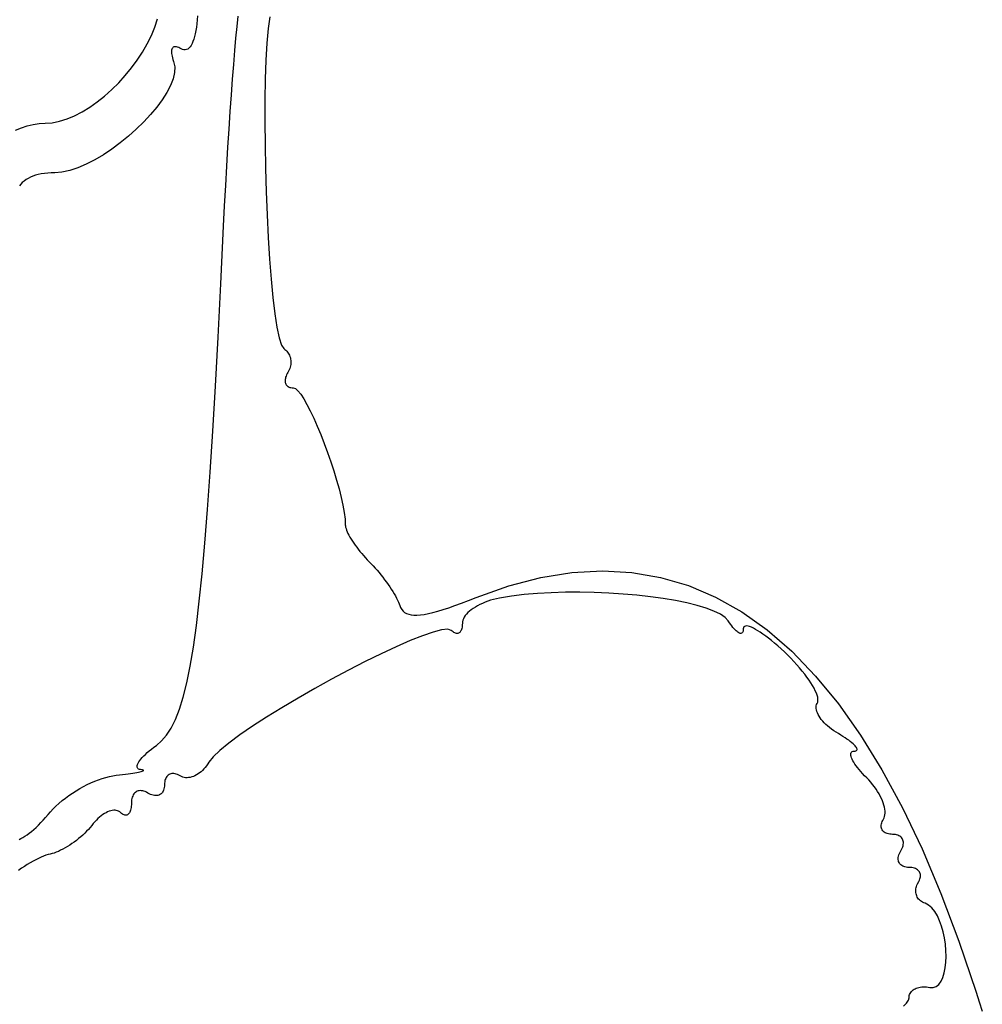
# Model space of a CAD drawing. Header units: metres. Extents: x 7 to 471, y 42 to 513.
# Tile 33 of 85: x 134 to 155, y 136 to 157. Entities that reach past the tile are written whole.
import ezdxf

# ---------------------------------------------------------------- set-up
doc = ezdxf.new("R2010")
doc.units = ezdxf.units.M

msp = doc.modelspace()

# ---------------------------------------------------------------- linework, layer by layer
for p, q in [((137.024, 156.92), (137.082, 157.098)), ((137.932, 157.156), (137.926, 157.072)), ((138.779, 156.932), (138.802, 157.153)), ((139.475, 157.138), (139.44, 156.887)), ((136.951, 156.741), (137.024, 156.92)), ((137.91, 156.915), (137.899, 156.844)), ((137.919, 156.991), (137.91, 156.915)), ((137.926, 157.072), (137.919, 156.991)), ((138.755, 156.686), (138.779, 156.932)), ((139.44, 156.887), (139.413, 156.576)), ((136.863, 156.563), (136.951, 156.741)), ((137.871, 156.717), (137.855, 156.662)), ((137.886, 156.778), (137.871, 156.717)), ((137.899, 156.844), (137.886, 156.778)), ((138.73, 156.416), (138.755, 156.686)), ((136.762, 156.387), (136.863, 156.563)), ((137.396, 156.464), (137.388, 156.448)), ((137.406, 156.477), (137.396, 156.464)), ((137.418, 156.488), (137.406, 156.477)), ((137.432, 156.495), (137.418, 156.488)), ((137.448, 156.499), (137.432, 156.495)), ((137.467, 156.5), (137.448, 156.499)), ((137.487, 156.498), (137.467, 156.5)), ((137.509, 156.492), (137.487, 156.498)), ((137.533, 156.483), (137.509, 156.492)), ((137.559, 156.47), (137.533, 156.483)), ((137.587, 156.454), (137.559, 156.47)), ((137.751, 156.471), (137.727, 156.451)), ((137.775, 156.497), (137.751, 156.471)), ((137.797, 156.529), (137.775, 156.497)), ((137.818, 156.568), (137.797, 156.529)), ((137.837, 156.612), (137.818, 156.568)), ((137.855, 156.662), (137.837, 156.612)), ((139.413, 156.576), (139.392, 156.213)), ((136.65, 156.215), (136.762, 156.387)), ((137.38, 156.407), (137.379, 156.383)), ((137.379, 156.383), (137.38, 156.356)), ((137.383, 156.429), (137.38, 156.407)), ((137.38, 156.356), (137.384, 156.327)), ((137.388, 156.448), (137.383, 156.429)), ((137.384, 156.327), (137.391, 156.295)), ((137.391, 156.295), (137.399, 156.26)), ((137.399, 156.26), (137.411, 156.224)), ((137.617, 156.439), (137.587, 156.454)), ((137.646, 156.432), (137.617, 156.439)), ((137.674, 156.431), (137.646, 156.432)), ((137.701, 156.438), (137.674, 156.431)), ((137.727, 156.451), (137.701, 156.438)), ((138.706, 156.122), (138.73, 156.416)), ((136.395, 155.885), (136.527, 156.047)), ((136.527, 156.047), (136.65, 156.215)), ((137.411, 156.224), (137.425, 156.185)), ((137.425, 156.185), (137.449, 156.074)), ((137.449, 156.074), (137.445, 155.951)), ((138.681, 155.807), (138.706, 156.122)), ((139.392, 156.213), (139.378, 155.806)), ((136.255, 155.731), (136.395, 155.885)), ((137.445, 155.951), (137.414, 155.817)), ((136.108, 155.585), (136.255, 155.731)), ((137.358, 155.674), (137.28, 155.524)), ((137.414, 155.817), (137.358, 155.674)), ((138.656, 155.472), (138.681, 155.807)), ((139.378, 155.806), (139.371, 155.365)), ((135.798, 155.323), (135.955, 155.448)), ((135.955, 155.448), (136.108, 155.585)), ((137.28, 155.524), (137.182, 155.369)), ((138.631, 155.117), (138.656, 155.472)), ((135.477, 155.112), (135.638, 155.211)), ((135.638, 155.211), (135.798, 155.323)), ((137.066, 155.211), (136.934, 155.052)), ((137.182, 155.369), (137.066, 155.211)), ((139.371, 155.365), (139.369, 154.896)), ((135.153, 154.961), (135.314, 155.028)), ((135.314, 155.028), (135.477, 155.112)), ((136.934, 155.052), (136.788, 154.895)), ((138.607, 154.745), (138.631, 155.117)), ((134.18, 154.77), (134.306, 154.812)), ((134.306, 154.812), (134.433, 154.843)), ((134.433, 154.843), (134.559, 154.863)), ((134.559, 154.863), (134.685, 154.869)), ((134.685, 154.869), (134.837, 154.88)), ((134.837, 154.88), (134.993, 154.911)), ((134.993, 154.911), (135.153, 154.961)), ((136.788, 154.895), (136.63, 154.74)), ((139.369, 154.896), (139.374, 154.408)), ((134.056, 154.718), (134.18, 154.77)), ((136.463, 154.591), (136.289, 154.449)), ((136.63, 154.74), (136.463, 154.591)), ((138.583, 154.357), (138.607, 154.745)), ((136.289, 154.449), (136.109, 154.316)), ((139.374, 154.408), (139.384, 153.909)), ((135.927, 154.194), (135.743, 154.085)), ((136.109, 154.316), (135.927, 154.194)), ((138.559, 153.954), (138.583, 154.357)), ((135.561, 153.992), (135.383, 153.916)), ((135.743, 154.085), (135.561, 153.992)), ((138.536, 153.538), (138.559, 153.954)), ((134.424, 153.738), (134.371, 153.716)), ((134.48, 153.757), (134.424, 153.738)), ((134.54, 153.773), (134.48, 153.757)), ((134.603, 153.787), (134.54, 153.773)), ((134.67, 153.797), (134.603, 153.787)), ((134.74, 153.805), (134.67, 153.797)), ((134.813, 153.81), (134.74, 153.805)), ((134.89, 153.811), (134.813, 153.81)), ((135.045, 153.823), (134.89, 153.811)), ((135.21, 153.859), (135.045, 153.823)), ((135.383, 153.916), (135.21, 153.859)), ((139.384, 153.909), (139.399, 153.407)), ((134.166, 153.568), (134.137, 153.531)), ((134.199, 153.603), (134.166, 153.568)), ((134.236, 153.635), (134.199, 153.603)), ((134.278, 153.665), (134.236, 153.635)), ((134.323, 153.692), (134.278, 153.665)), ((134.371, 153.716), (134.323, 153.692)), ((138.513, 153.109), (138.536, 153.538)), ((139.399, 153.407), (139.419, 152.912)), ((138.492, 152.67), (138.513, 153.109)), ((139.419, 152.912), (139.444, 152.43)), ((138.432, 151.441), (138.492, 152.67)), ((139.444, 152.43), (139.473, 151.97)), ((139.473, 151.97), (139.506, 151.541)), ((138.374, 150.306), (138.432, 151.441)), ((139.506, 151.541), (139.543, 151.15)), ((139.543, 151.15), (139.583, 150.806)), ((139.583, 150.806), (139.627, 150.517)), ((139.627, 150.517), (139.673, 150.291)), ((138.317, 149.262), (138.374, 150.306)), ((139.673, 150.291), (139.723, 150.136)), ((139.723, 150.136), (139.774, 150.061)), ((139.774, 150.061), (139.797, 150.045)), ((139.797, 150.045), (139.818, 150.028)), ((139.818, 150.028), (139.838, 150.009)), ((139.838, 150.009), (139.855, 149.988)), ((139.855, 149.988), (139.871, 149.966)), ((139.871, 149.966), (139.884, 149.942)), ((139.884, 149.942), (139.896, 149.918)), ((139.896, 149.918), (139.906, 149.892)), ((139.906, 149.892), (139.914, 149.865)), ((139.914, 149.865), (139.919, 149.838)), ((139.919, 149.838), (139.923, 149.81)), ((139.924, 149.753), (139.922, 149.724)), ((139.923, 149.81), (139.925, 149.782)), ((139.925, 149.782), (139.924, 149.753)), ((139.861, 149.553), (139.846, 149.527)), ((139.877, 149.581), (139.861, 149.553)), ((139.89, 149.609), (139.877, 149.581)), ((139.901, 149.637), (139.89, 149.609)), ((139.91, 149.666), (139.901, 149.637)), ((139.917, 149.695), (139.91, 149.666)), ((139.922, 149.724), (139.917, 149.695)), ((139.804, 149.403), (139.802, 149.381)), ((139.802, 149.381), (139.803, 149.36)), ((139.803, 149.36), (139.806, 149.34)), ((139.808, 149.426), (139.804, 149.403)), ((139.806, 149.34), (139.811, 149.321)), ((139.814, 149.45), (139.808, 149.426)), ((139.811, 149.321), (139.819, 149.304)), ((139.822, 149.475), (139.814, 149.45)), ((139.833, 149.5), (139.822, 149.475)), ((139.846, 149.527), (139.833, 149.5)), ((138.261, 148.303), (138.317, 149.262)), ((139.819, 149.304), (139.828, 149.289)), ((139.828, 149.289), (139.84, 149.274)), ((139.84, 149.274), (139.853, 149.262)), ((139.853, 149.262), (139.869, 149.251)), ((139.869, 149.251), (139.886, 149.242)), ((139.886, 149.242), (139.906, 149.235)), ((139.906, 149.235), (139.927, 149.229)), ((139.927, 149.229), (139.951, 149.226)), ((139.951, 149.226), (139.976, 149.225)), ((139.976, 149.225), (140.022, 149.209)), ((140.022, 149.209), (140.075, 149.163)), ((140.075, 149.163), (140.135, 149.09)), ((140.135, 149.09), (140.199, 148.992)), ((140.199, 148.992), (140.268, 148.872)), ((140.268, 148.872), (140.34, 148.733)), ((140.34, 148.733), (140.413, 148.577)), ((140.413, 148.577), (140.488, 148.408)), ((138.205, 147.427), (138.261, 148.303)), ((140.488, 148.408), (140.563, 148.228)), ((140.563, 148.228), (140.637, 148.039)), ((140.637, 148.039), (140.708, 147.845)), ((140.708, 147.845), (140.777, 147.649)), ((140.777, 147.649), (140.841, 147.452)), ((140.841, 147.452), (140.9, 147.258)), ((138.148, 146.63), (138.205, 147.427)), ((140.9, 147.258), (140.953, 147.069)), ((140.953, 147.069), (140.998, 146.888)), ((140.998, 146.888), (141.035, 146.719)), ((138.091, 145.908), (138.148, 146.63)), ((141.035, 146.719), (141.063, 146.562)), ((141.063, 146.562), (141.08, 146.423)), ((141.08, 146.423), (141.086, 146.302)), ((141.086, 146.302), (141.088, 146.278)), ((141.088, 146.278), (141.093, 146.25)), ((141.093, 146.25), (141.101, 146.221)), ((141.101, 146.221), (141.112, 146.188)), ((141.112, 146.188), (141.126, 146.154)), ((141.126, 146.154), (141.143, 146.118)), ((141.143, 146.118), (141.163, 146.079)), ((141.163, 146.079), (141.185, 146.04)), ((141.185, 146.04), (141.209, 145.999)), ((141.209, 145.999), (141.236, 145.956)), ((138.033, 145.257), (138.091, 145.908)), ((141.236, 145.956), (141.265, 145.913)), ((141.265, 145.913), (141.295, 145.869)), ((141.295, 145.869), (141.328, 145.824)), ((141.328, 145.824), (141.362, 145.78)), ((141.362, 145.78), (141.398, 145.735)), ((141.398, 145.735), (141.435, 145.69)), ((141.435, 145.69), (141.474, 145.645)), ((141.474, 145.645), (141.514, 145.601)), ((141.514, 145.601), (141.554, 145.557)), ((141.554, 145.557), (141.638, 145.471)), ((141.638, 145.471), (141.681, 145.426)), ((141.681, 145.426), (141.723, 145.38)), ((141.723, 145.38), (141.764, 145.332)), ((141.764, 145.332), (141.806, 145.283)), ((137.973, 144.673), (138.033, 145.257)), ((141.806, 145.283), (141.846, 145.233)), ((141.846, 145.233), (141.886, 145.183)), ((141.886, 145.183), (141.924, 145.132)), ((141.924, 145.132), (141.962, 145.081)), ((144.573, 144.998), (145.255, 145.176)), ((145.255, 145.176), (145.919, 145.283)), ((145.919, 145.283), (146.566, 145.32)), ((146.566, 145.32), (147.195, 145.286)), ((147.195, 145.286), (147.807, 145.182)), ((147.807, 145.182), (148.401, 145.007)), ((141.962, 145.081), (141.998, 145.03)), ((141.998, 145.03), (142.033, 144.979)), ((142.033, 144.979), (142.066, 144.929)), ((142.066, 144.929), (142.097, 144.88)), ((143.874, 144.75), (144.573, 144.998)), ((148.401, 145.007), (148.978, 144.762)), ((142.097, 144.88), (142.126, 144.832)), ((142.126, 144.832), (142.153, 144.785)), ((142.153, 144.785), (142.177, 144.74)), ((142.177, 144.74), (142.199, 144.697)), ((142.199, 144.697), (142.218, 144.656)), ((143.714, 144.687), (143.874, 144.75)), ((144.246, 144.71), (144.184, 144.692)), ((144.309, 144.726), (144.246, 144.71)), ((144.374, 144.739), (144.309, 144.726)), ((144.627, 144.781), (144.374, 144.739)), ((144.897, 144.814), (144.627, 144.781)), ((145.181, 144.838), (144.897, 144.814)), ((145.475, 144.855), (145.181, 144.838)), ((145.778, 144.863), (145.475, 144.855)), ((146.085, 144.864), (145.778, 144.863)), ((146.394, 144.858), (146.085, 144.864)), ((146.702, 144.845), (146.394, 144.858)), ((147.007, 144.825), (146.702, 144.845)), ((147.304, 144.799), (147.007, 144.825)), ((147.592, 144.767), (147.304, 144.799)), ((147.866, 144.729), (147.592, 144.767)), ((148.126, 144.686), (147.866, 144.729)), ((148.978, 144.762), (149.538, 144.447)), ((137.911, 144.153), (137.973, 144.673)), ((142.218, 144.656), (142.235, 144.617)), ((142.235, 144.617), (142.248, 144.58)), ((142.248, 144.58), (142.266, 144.536)), ((142.266, 144.536), (142.289, 144.497)), ((142.289, 144.497), (142.317, 144.463)), ((143.057, 144.46), (143.17, 144.494)), ((143.17, 144.494), (143.292, 144.533)), ((143.292, 144.533), (143.423, 144.579)), ((143.423, 144.579), (143.564, 144.63)), ((143.564, 144.63), (143.714, 144.687)), ((143.772, 144.49), (143.734, 144.46)), ((143.814, 144.52), (143.772, 144.49)), ((143.859, 144.549), (143.814, 144.52)), ((143.906, 144.576), (143.859, 144.549)), ((143.957, 144.603), (143.906, 144.576)), ((144.01, 144.627), (143.957, 144.603)), ((144.066, 144.651), (144.01, 144.627)), ((144.124, 144.672), (144.066, 144.651)), ((144.184, 144.692), (144.124, 144.672)), ((148.366, 144.638), (148.126, 144.686)), ((148.585, 144.584), (148.366, 144.638)), ((148.779, 144.527), (148.585, 144.584)), ((148.946, 144.464), (148.779, 144.527)), ((142.317, 144.463), (142.351, 144.435)), ((142.351, 144.435), (142.391, 144.412)), ((142.391, 144.412), (142.437, 144.395)), ((142.437, 144.395), (142.49, 144.384)), ((142.49, 144.384), (142.548, 144.378)), ((142.548, 144.378), (142.614, 144.377)), ((142.614, 144.377), (142.687, 144.382)), ((142.687, 144.382), (142.768, 144.393)), ((142.768, 144.393), (142.856, 144.41)), ((142.856, 144.41), (142.953, 144.432)), ((142.953, 144.432), (143.057, 144.46)), ((143.604, 144.3), (143.591, 144.267)), ((143.621, 144.332), (143.604, 144.3)), ((143.643, 144.365), (143.621, 144.332)), ((143.67, 144.397), (143.643, 144.365)), ((143.7, 144.429), (143.67, 144.397)), ((143.734, 144.46), (143.7, 144.429)), ((149.082, 144.398), (148.946, 144.464)), ((149.185, 144.328), (149.082, 144.398)), ((149.252, 144.255), (149.185, 144.328)), ((149.538, 144.447), (150.08, 144.061)), ((137.846, 143.692), (137.911, 144.153)), ((143.27, 144.076), (143.139, 144.063)), ((143.345, 144.051), (143.27, 144.076)), ((143.562, 144.071), (143.554, 144.052)), ((143.569, 144.093), (143.562, 144.071)), ((143.574, 144.117), (143.569, 144.093)), ((143.577, 144.143), (143.574, 144.117)), ((143.58, 144.172), (143.577, 144.143)), ((143.581, 144.203), (143.58, 144.172)), ((143.583, 144.235), (143.581, 144.203)), ((143.591, 144.267), (143.583, 144.235)), ((149.278, 144.215), (149.252, 144.255)), ((149.303, 144.179), (149.278, 144.215)), ((149.327, 144.145), (149.303, 144.179)), ((149.351, 144.115), (149.327, 144.145)), ((149.375, 144.087), (149.351, 144.115)), ((149.397, 144.063), (149.375, 144.087)), ((149.572, 144.083), (149.571, 144.058)), ((149.576, 144.107), (149.572, 144.083)), ((149.585, 144.125), (149.576, 144.107)), ((149.599, 144.137), (149.585, 144.125)), ((149.619, 144.144), (149.599, 144.137)), ((149.643, 144.145), (149.619, 144.144)), ((149.672, 144.141), (149.643, 144.145)), ((149.706, 144.131), (149.672, 144.141)), ((149.744, 144.117), (149.706, 144.131)), ((149.786, 144.097), (149.744, 144.117)), ((149.832, 144.073), (149.786, 144.097)), ((149.881, 144.044), (149.832, 144.073)), ((142.73, 143.937), (142.466, 143.832)), ((142.957, 144.015), (142.73, 143.937)), ((143.139, 144.063), (142.957, 144.015)), ((143.364, 144.033), (143.345, 144.051)), ((143.383, 144.018), (143.364, 144.033)), ((143.402, 144.006), (143.383, 144.018)), ((143.419, 143.997), (143.402, 144.006)), ((143.437, 143.99), (143.419, 143.997)), ((143.453, 143.986), (143.437, 143.99)), ((143.469, 143.985), (143.453, 143.986)), ((143.484, 143.987), (143.469, 143.985)), ((143.498, 143.992), (143.484, 143.987)), ((143.511, 143.999), (143.498, 143.992)), ((143.524, 144.008), (143.511, 143.999)), ((143.535, 144.02), (143.524, 144.008)), ((143.545, 144.035), (143.535, 144.02)), ((143.554, 144.052), (143.545, 144.035)), ((149.418, 144.042), (149.397, 144.063)), ((149.439, 144.024), (149.418, 144.042)), ((149.458, 144.01), (149.439, 144.024)), ((149.476, 143.999), (149.458, 144.01)), ((149.493, 143.991), (149.476, 143.999)), ((149.508, 143.987), (149.493, 143.991)), ((149.522, 143.986), (149.508, 143.987)), ((149.535, 143.989), (149.522, 143.986)), ((149.545, 143.996), (149.535, 143.989)), ((149.555, 144.006), (149.545, 143.996)), ((149.562, 144.019), (149.555, 144.006)), ((149.567, 144.037), (149.562, 144.019)), ((149.571, 144.058), (149.567, 144.037)), ((149.934, 144.01), (149.881, 144.044)), ((149.99, 143.972), (149.934, 144.01)), ((150.049, 143.93), (149.99, 143.972)), ((150.11, 143.883), (150.049, 143.93)), ((150.08, 144.061), (150.604, 143.605)), ((150.174, 143.832), (150.11, 143.883)), ((137.778, 143.287), (137.846, 143.692)), ((142.171, 143.702), (141.849, 143.551)), ((142.466, 143.832), (142.171, 143.702)), ((150.24, 143.777), (150.174, 143.832)), ((150.308, 143.719), (150.24, 143.777)), ((150.378, 143.657), (150.308, 143.719)), ((150.449, 143.591), (150.378, 143.657)), ((141.849, 143.551), (141.509, 143.384)), ((150.519, 143.523), (150.449, 143.591)), ((150.587, 143.455), (150.519, 143.523)), ((150.652, 143.387), (150.587, 143.455)), ((150.604, 143.605), (151.111, 143.078)), ((137.706, 142.934), (137.778, 143.287)), ((141.509, 143.384), (141.155, 143.202)), ((150.714, 143.318), (150.652, 143.387)), ((150.773, 143.251), (150.714, 143.318)), ((150.829, 143.184), (150.773, 143.251)), ((141.155, 143.202), (140.794, 143.009)), ((150.881, 143.118), (150.829, 143.184)), ((150.929, 143.054), (150.881, 143.118)), ((150.973, 142.991), (150.929, 143.054)), ((151.111, 143.078), (151.601, 142.481)), ((137.63, 142.629), (137.706, 142.934)), ((140.433, 142.809), (140.078, 142.606)), ((140.794, 143.009), (140.433, 142.809)), ((151.013, 142.931), (150.973, 142.991)), ((151.049, 142.872), (151.013, 142.931)), ((151.08, 142.816), (151.049, 142.872)), ((151.107, 142.763), (151.08, 142.816)), ((137.549, 142.369), (137.63, 142.629)), ((140.078, 142.606), (139.734, 142.401)), ((151.129, 142.713), (151.107, 142.763)), ((151.145, 142.666), (151.129, 142.713)), ((151.157, 142.623), (151.145, 142.666)), ((151.163, 142.583), (151.157, 142.623)), ((139.734, 142.401), (139.408, 142.2)), ((151.124, 142.415), (151.127, 142.443)), ((151.124, 142.386), (151.124, 142.415)), ((151.127, 142.443), (151.135, 142.469)), ((151.135, 142.469), (151.147, 142.493)), ((151.147, 142.493), (151.158, 142.518)), ((151.158, 142.518), (151.163, 142.549)), ((151.163, 142.549), (151.163, 142.583)), ((151.601, 142.481), (152.073, 141.814)), ((137.463, 142.149), (137.549, 142.369)), ((139.408, 142.2), (139.106, 142.005)), ((151.129, 142.355), (151.124, 142.386)), ((151.138, 142.324), (151.129, 142.355)), ((151.15, 142.291), (151.138, 142.324)), ((151.166, 142.257), (151.15, 142.291)), ((151.186, 142.223), (151.166, 142.257)), ((151.208, 142.188), (151.186, 142.223)), ((151.235, 142.153), (151.208, 142.188)), ((137.371, 141.966), (137.463, 142.149)), ((139.106, 142.005), (138.835, 141.82)), ((151.264, 142.118), (151.235, 142.153)), ((151.296, 142.082), (151.264, 142.118)), ((151.332, 142.047), (151.296, 142.082)), ((151.37, 142.012), (151.332, 142.047)), ((151.411, 141.978), (151.37, 142.012)), ((151.454, 141.944), (151.411, 141.978)), ((137.169, 141.695), (137.274, 141.816)), ((137.274, 141.816), (137.371, 141.966)), ((138.835, 141.82), (138.601, 141.647)), ((151.5, 141.912), (151.454, 141.944)), ((151.548, 141.88), (151.5, 141.912)), ((151.599, 141.849), (151.548, 141.88)), ((151.649, 141.819), (151.599, 141.849)), ((151.696, 141.79), (151.649, 141.819)), ((151.74, 141.762), (151.696, 141.79)), ((151.781, 141.734), (151.74, 141.762)), ((152.073, 141.814), (152.527, 141.076)), ((136.954, 141.52), (137.004, 141.559)), ((137.004, 141.559), (137.057, 141.599)), ((137.057, 141.599), (137.169, 141.695)), ((138.601, 141.647), (138.409, 141.491)), ((151.819, 141.707), (151.781, 141.734)), ((151.853, 141.681), (151.819, 141.707)), ((151.884, 141.656), (151.853, 141.681)), ((151.911, 141.633), (151.884, 141.656)), ((151.935, 141.61), (151.911, 141.633)), ((151.955, 141.589), (151.935, 141.61)), ((151.971, 141.569), (151.955, 141.589)), ((151.984, 141.551), (151.971, 141.569)), ((151.992, 141.535), (151.984, 141.551)), ((136.728, 141.306), (136.757, 141.338)), ((136.757, 141.338), (136.789, 141.372)), ((136.789, 141.372), (136.824, 141.407)), ((136.824, 141.407), (136.864, 141.444)), ((136.864, 141.444), (136.907, 141.481)), ((136.907, 141.481), (136.954, 141.52)), ((138.266, 141.355), (138.179, 141.242)), ((138.409, 141.491), (138.266, 141.355)), ((151.863, 141.407), (151.865, 141.426)), ((151.865, 141.385), (151.863, 141.407)), ((151.865, 141.426), (151.871, 141.443)), ((151.871, 141.36), (151.865, 141.385)), ((151.871, 141.443), (151.881, 141.456)), ((151.88, 141.333), (151.871, 141.36)), ((151.881, 141.456), (151.894, 141.465)), ((151.894, 141.465), (151.912, 141.472)), ((151.912, 141.472), (151.934, 141.474)), ((151.934, 141.474), (151.956, 141.477)), ((151.956, 141.477), (151.973, 141.481)), ((151.973, 141.481), (151.985, 141.488)), ((151.985, 141.488), (151.993, 141.497)), ((151.997, 141.52), (151.992, 141.535)), ((151.993, 141.497), (151.997, 141.507)), ((151.997, 141.507), (151.997, 141.52)), ((136.645, 141.15), (136.648, 141.17)), ((136.646, 141.132), (136.645, 141.15)), ((136.652, 141.116), (136.646, 141.132)), ((136.648, 141.17), (136.656, 141.193)), ((136.656, 141.193), (136.667, 141.219)), ((136.667, 141.219), (136.684, 141.246)), ((136.684, 141.246), (136.704, 141.275)), ((136.704, 141.275), (136.728, 141.306)), ((138.101, 141.129), (138.072, 141.096)), ((138.128, 141.164), (138.101, 141.129)), ((138.155, 141.202), (138.128, 141.164)), ((138.179, 141.242), (138.155, 141.202)), ((151.893, 141.303), (151.88, 141.333)), ((151.909, 141.271), (151.893, 141.303)), ((151.929, 141.237), (151.909, 141.271)), ((151.952, 141.201), (151.929, 141.237)), ((151.978, 141.163), (151.952, 141.201)), ((152.008, 141.124), (151.978, 141.163)), ((135.98, 140.916), (136.056, 140.935)), ((136.056, 140.935), (136.131, 140.95)), ((136.131, 140.95), (136.202, 140.96)), ((136.202, 140.96), (136.271, 140.968)), ((136.271, 140.968), (136.336, 140.975)), ((136.336, 140.975), (136.397, 140.983)), ((136.397, 140.983), (136.454, 140.991)), ((136.454, 140.991), (136.507, 140.998)), ((136.507, 140.998), (136.556, 141.006)), ((136.556, 141.006), (136.6, 141.013)), ((136.6, 141.013), (136.64, 141.02)), ((136.64, 141.02), (136.676, 141.027)), ((136.662, 141.103), (136.652, 141.116)), ((136.677, 141.093), (136.662, 141.103)), ((136.676, 141.027), (136.706, 141.034)), ((136.697, 141.086), (136.677, 141.093)), ((136.722, 141.082), (136.697, 141.086)), ((136.706, 141.034), (136.732, 141.04)), ((136.746, 141.079), (136.722, 141.082)), ((136.732, 141.04), (136.753, 141.047)), ((136.765, 141.076), (136.746, 141.079)), ((136.753, 141.047), (136.769, 141.052)), ((136.777, 141.072), (136.765, 141.076)), ((136.769, 141.052), (136.779, 141.058)), ((136.783, 141.068), (136.777, 141.072)), ((136.779, 141.058), (136.784, 141.063)), ((136.784, 141.063), (136.783, 141.068)), ((137.28, 140.935), (137.268, 140.916)), ((137.295, 140.951), (137.28, 140.935)), ((137.31, 140.965), (137.295, 140.951)), ((137.328, 140.977), (137.31, 140.965)), ((137.346, 140.986), (137.328, 140.977)), ((137.366, 140.992), (137.346, 140.986)), ((137.388, 140.996), (137.366, 140.992)), ((137.41, 140.998), (137.388, 140.996)), ((137.433, 140.996), (137.41, 140.998)), ((137.457, 140.992), (137.433, 140.996)), ((137.482, 140.986), (137.457, 140.992)), ((137.508, 140.976), (137.482, 140.986)), ((137.535, 140.964), (137.508, 140.976)), ((137.562, 140.948), (137.535, 140.964)), ((137.59, 140.933), (137.562, 140.948)), ((137.619, 140.922), (137.59, 140.933)), ((137.649, 140.914), (137.619, 140.922)), ((137.812, 140.924), (137.779, 140.916)), ((137.846, 140.936), (137.812, 140.924)), ((137.88, 140.95), (137.846, 140.936)), ((137.913, 140.968), (137.88, 140.95)), ((137.946, 140.988), (137.913, 140.968)), ((137.979, 141.011), (137.946, 140.988)), ((138.011, 141.036), (137.979, 141.011)), ((138.042, 141.065), (138.011, 141.036)), ((138.072, 141.096), (138.042, 141.065)), ((152.041, 141.083), (152.008, 141.124)), ((152.077, 141.04), (152.041, 141.083)), ((152.115, 140.996), (152.077, 141.04)), ((152.157, 140.952), (152.115, 140.996)), ((152.202, 140.906), (152.157, 140.952)), ((152.527, 141.076), (152.964, 140.268)), ((135.423, 140.676), (135.503, 140.72)), ((135.503, 140.72), (135.583, 140.761)), ((135.583, 140.761), (135.663, 140.799)), ((135.663, 140.799), (135.744, 140.834)), ((135.744, 140.834), (135.824, 140.865)), ((135.824, 140.865), (135.903, 140.893)), ((135.903, 140.893), (135.98, 140.916)), ((137.229, 140.727), (137.226, 140.697)), ((137.231, 140.758), (137.229, 140.727)), ((137.232, 140.79), (137.231, 140.758)), ((137.235, 140.819), (137.232, 140.79)), ((137.24, 140.847), (137.235, 140.819)), ((137.247, 140.872), (137.24, 140.847)), ((137.257, 140.895), (137.247, 140.872)), ((137.268, 140.916), (137.257, 140.895)), ((137.681, 140.909), (137.649, 140.914)), ((137.713, 140.908), (137.681, 140.909)), ((137.746, 140.91), (137.713, 140.908)), ((137.779, 140.916), (137.746, 140.91)), ((152.247, 140.86), (152.202, 140.906)), ((152.289, 140.812), (152.247, 140.86)), ((152.329, 140.763), (152.289, 140.812)), ((152.367, 140.714), (152.329, 140.763)), ((152.402, 140.664), (152.367, 140.714)), ((135.119, 140.474), (135.192, 140.528)), ((135.192, 140.528), (135.267, 140.58)), ((135.267, 140.58), (135.345, 140.629)), ((135.345, 140.629), (135.423, 140.676)), ((136.553, 140.518), (136.543, 140.493)), ((136.565, 140.541), (136.553, 140.518)), ((136.578, 140.562), (136.565, 140.541)), ((136.593, 140.58), (136.578, 140.562)), ((136.61, 140.596), (136.593, 140.58)), ((136.629, 140.609), (136.61, 140.596)), ((136.649, 140.619), (136.629, 140.609)), ((136.67, 140.627), (136.649, 140.619)), ((136.692, 140.632), (136.67, 140.627)), ((136.716, 140.633), (136.692, 140.632)), ((136.741, 140.632), (136.716, 140.633)), ((136.767, 140.629), (136.741, 140.632)), ((136.793, 140.622), (136.767, 140.629)), ((136.821, 140.611), (136.793, 140.622)), ((136.849, 140.598), (136.821, 140.611)), ((136.878, 140.582), (136.849, 140.598)), ((136.907, 140.565), (136.878, 140.582)), ((136.935, 140.552), (136.907, 140.565)), ((136.962, 140.541), (136.935, 140.552)), ((136.989, 140.533), (136.962, 140.541)), ((137.015, 140.528), (136.989, 140.533)), ((137.04, 140.526), (137.015, 140.528)), ((137.063, 140.527), (137.04, 140.526)), ((137.086, 140.53), (137.063, 140.527)), ((137.107, 140.535), (137.086, 140.53)), ((137.127, 140.544), (137.107, 140.535)), ((137.145, 140.555), (137.127, 140.544)), ((137.162, 140.568), (137.145, 140.555)), ((137.178, 140.584), (137.162, 140.568)), ((137.191, 140.602), (137.178, 140.584)), ((137.203, 140.622), (137.191, 140.602)), ((137.212, 140.645), (137.203, 140.622)), ((137.22, 140.67), (137.212, 140.645)), ((137.226, 140.697), (137.22, 140.67)), ((152.435, 140.614), (152.402, 140.664)), ((152.465, 140.564), (152.435, 140.614)), ((152.492, 140.515), (152.465, 140.564)), ((152.516, 140.466), (152.492, 140.515)), ((134.855, 140.244), (134.916, 140.304)), ((134.916, 140.304), (134.98, 140.362)), ((134.98, 140.362), (135.048, 140.419)), ((135.048, 140.419), (135.119, 140.474)), ((136.522, 140.301), (136.518, 140.271)), ((136.524, 140.333), (136.522, 140.301)), ((136.525, 140.367), (136.524, 140.333)), ((136.526, 140.402), (136.525, 140.367)), ((136.53, 140.434), (136.526, 140.402)), ((136.535, 140.465), (136.53, 140.434)), ((136.543, 140.493), (136.535, 140.465)), ((152.537, 140.417), (152.516, 140.466)), ((152.554, 140.37), (152.537, 140.417)), ((152.569, 140.323), (152.554, 140.37)), ((152.58, 140.279), (152.569, 140.323)), ((134.697, 140.062), (134.747, 140.122)), ((134.747, 140.122), (134.799, 140.183)), ((134.799, 140.183), (134.855, 140.244)), ((135.881, 140.096), (135.847, 140.068)), ((135.916, 140.121), (135.881, 140.096)), ((135.951, 140.143), (135.916, 140.121)), ((135.985, 140.163), (135.951, 140.143)), ((136.019, 140.179), (135.985, 140.163)), ((136.052, 140.192), (136.019, 140.179)), ((136.085, 140.203), (136.052, 140.192)), ((136.116, 140.21), (136.085, 140.203)), ((136.147, 140.214), (136.116, 140.21)), ((136.176, 140.214), (136.147, 140.214)), ((136.203, 140.212), (136.176, 140.214)), ((136.229, 140.205), (136.203, 140.212)), ((136.253, 140.195), (136.229, 140.205)), ((136.275, 140.182), (136.253, 140.195)), ((136.295, 140.165), (136.275, 140.182)), ((136.314, 140.148), (136.295, 140.165)), ((136.332, 140.134), (136.314, 140.148)), ((136.35, 140.123), (136.332, 140.134)), ((136.368, 140.115), (136.35, 140.123)), ((136.385, 140.11), (136.368, 140.115)), ((136.401, 140.108), (136.385, 140.11)), ((136.416, 140.109), (136.401, 140.108)), ((136.431, 140.113), (136.416, 140.109)), ((136.445, 140.12), (136.431, 140.113)), ((136.458, 140.13), (136.445, 140.12)), ((136.47, 140.142), (136.458, 140.13)), ((136.481, 140.157), (136.47, 140.142)), ((136.49, 140.175), (136.481, 140.157)), ((136.499, 140.195), (136.49, 140.175)), ((136.507, 140.218), (136.499, 140.195)), ((136.513, 140.243), (136.507, 140.218)), ((136.518, 140.271), (136.513, 140.243)), ((152.573, 140.053), (152.584, 140.084)), ((152.588, 140.235), (152.58, 140.279)), ((152.584, 140.084), (152.591, 140.118)), ((152.593, 140.194), (152.588, 140.235)), ((152.591, 140.118), (152.593, 140.155)), ((152.593, 140.155), (152.593, 140.194)), ((152.964, 140.268), (153.383, 139.389)), ((134.495, 139.85), (134.545, 139.899)), ((134.545, 139.899), (134.596, 139.95)), ((134.596, 139.95), (134.646, 140.005)), ((134.646, 140.005), (134.697, 140.062)), ((135.678, 139.89), (135.645, 139.849)), ((135.71, 139.931), (135.678, 139.89)), ((135.744, 139.969), (135.71, 139.931)), ((135.778, 140.004), (135.744, 139.969)), ((135.812, 140.037), (135.778, 140.004)), ((135.847, 140.068), (135.812, 140.037)), ((152.511, 139.876), (152.512, 139.898)), ((152.513, 139.854), (152.511, 139.876)), ((152.512, 139.898), (152.516, 139.922)), ((152.516, 139.922), (152.522, 139.947)), ((152.522, 139.947), (152.532, 139.972)), ((152.532, 139.972), (152.544, 139.998)), ((152.544, 139.998), (152.559, 140.024)), ((152.559, 140.024), (152.573, 140.053)), ((134.212, 139.634), (134.256, 139.661)), ((134.256, 139.661), (134.301, 139.691)), ((134.301, 139.691), (134.348, 139.726)), ((134.348, 139.726), (134.396, 139.764)), ((134.396, 139.764), (134.445, 139.805)), ((134.445, 139.805), (134.495, 139.85)), ((135.488, 139.686), (135.444, 139.647)), ((135.53, 139.726), (135.488, 139.686)), ((135.57, 139.766), (135.53, 139.726)), ((135.609, 139.807), (135.57, 139.766)), ((135.645, 139.849), (135.609, 139.807)), ((152.517, 139.833), (152.513, 139.854)), ((152.524, 139.814), (152.517, 139.833)), ((152.533, 139.795), (152.524, 139.814)), ((152.545, 139.778), (152.533, 139.795)), ((152.559, 139.763), (152.545, 139.778)), ((152.576, 139.749), (152.559, 139.763)), ((152.594, 139.736), (152.576, 139.749)), ((152.615, 139.726), (152.594, 139.736)), ((152.639, 139.717), (152.615, 139.726)), ((152.664, 139.709), (152.639, 139.717)), ((152.692, 139.704), (152.664, 139.709)), ((152.721, 139.701), (152.692, 139.704)), ((152.753, 139.7), (152.721, 139.701)), ((152.784, 139.699), (152.753, 139.7)), ((152.814, 139.695), (152.784, 139.699)), ((152.841, 139.69), (152.814, 139.695)), ((152.866, 139.682), (152.841, 139.69)), ((152.889, 139.672), (152.866, 139.682)), ((152.909, 139.66), (152.889, 139.672)), ((152.927, 139.647), (152.909, 139.66)), ((134.129, 139.594), (134.17, 139.612)), ((134.17, 139.612), (134.212, 139.634)), ((135.209, 139.47), (135.16, 139.439)), ((135.257, 139.503), (135.209, 139.47)), ((135.305, 139.537), (135.257, 139.503)), ((135.353, 139.572), (135.305, 139.537)), ((135.399, 139.609), (135.353, 139.572)), ((135.444, 139.647), (135.399, 139.609)), ((152.943, 139.632), (152.927, 139.647)), ((152.956, 139.615), (152.943, 139.632)), ((152.967, 139.596), (152.956, 139.615)), ((152.976, 139.576), (152.967, 139.596)), ((152.97, 139.432), (152.978, 139.458)), ((152.981, 139.555), (152.976, 139.576)), ((152.978, 139.458), (152.983, 139.484)), ((152.984, 139.533), (152.981, 139.555)), ((152.983, 139.484), (152.985, 139.509)), ((152.985, 139.509), (152.984, 139.533)), ((134.701, 139.253), (134.651, 139.234)), ((134.747, 139.268), (134.701, 139.253)), ((134.79, 139.278), (134.747, 139.268)), ((134.833, 139.289), (134.79, 139.278)), ((134.876, 139.302), (134.833, 139.289)), ((134.922, 139.319), (134.876, 139.302)), ((134.968, 139.338), (134.922, 139.319)), ((135.015, 139.36), (134.968, 139.338)), ((135.063, 139.384), (135.015, 139.36)), ((135.112, 139.411), (135.063, 139.384)), ((135.16, 139.439), (135.112, 139.411)), ((152.881, 139.236), (152.888, 139.263)), ((152.888, 139.263), (152.899, 139.29)), ((152.899, 139.29), (152.913, 139.318)), ((152.913, 139.318), (152.946, 139.376)), ((152.946, 139.376), (152.959, 139.404)), ((152.959, 139.404), (152.97, 139.432)), ((153.383, 139.389), (153.785, 138.44)), ((134.306, 139.056), (134.244, 139.017)), ((134.368, 139.093), (134.306, 139.056)), ((134.428, 139.127), (134.368, 139.093)), ((134.487, 139.158), (134.428, 139.127)), ((134.544, 139.187), (134.487, 139.158)), ((134.599, 139.212), (134.544, 139.187)), ((134.651, 139.234), (134.599, 139.212)), ((152.873, 139.185), (152.876, 139.21)), ((152.874, 139.162), (152.873, 139.185)), ((152.877, 139.139), (152.874, 139.162)), ((152.876, 139.21), (152.881, 139.236)), ((152.883, 139.118), (152.877, 139.139)), ((152.891, 139.098), (152.883, 139.118)), ((152.902, 139.08), (152.891, 139.098)), ((152.915, 139.063), (152.902, 139.08)), ((152.931, 139.047), (152.915, 139.063)), ((152.949, 139.034), (152.931, 139.047)), ((152.97, 139.022), (152.949, 139.034)), ((134.18, 138.976), (134.117, 138.933)), ((134.244, 139.017), (134.18, 138.976)), ((152.992, 139.012), (152.97, 139.022)), ((153.017, 139.005), (152.992, 139.012)), ((153.045, 138.999), (153.017, 139.005)), ((153.074, 138.996), (153.045, 138.999)), ((153.106, 138.994), (153.074, 138.996)), ((153.137, 138.993), (153.106, 138.994)), ((153.167, 138.99), (153.137, 138.993)), ((153.194, 138.985), (153.167, 138.99)), ((153.22, 138.978), (153.194, 138.985)), ((153.243, 138.969), (153.22, 138.978)), ((153.264, 138.958), (153.243, 138.969)), ((153.283, 138.946), (153.264, 138.958)), ((153.3, 138.932), (153.283, 138.946)), ((153.314, 138.916), (153.3, 138.932)), ((153.326, 138.9), (153.314, 138.916)), ((153.335, 138.881), (153.326, 138.9)), ((153.342, 138.862), (153.335, 138.881)), ((153.346, 138.841), (153.342, 138.862)), ((153.348, 138.82), (153.346, 138.841)), ((153.347, 138.797), (153.348, 138.82)), ((153.263, 138.591), (153.273, 138.618)), ((153.273, 138.618), (153.285, 138.645)), ((153.285, 138.645), (153.316, 138.698)), ((153.316, 138.698), (153.328, 138.724)), ((153.328, 138.724), (153.337, 138.749)), ((153.337, 138.749), (153.343, 138.773)), ((153.343, 138.773), (153.347, 138.797)), ((153.248, 138.51), (153.25, 138.537)), ((153.248, 138.484), (153.248, 138.51)), ((153.25, 138.459), (153.248, 138.484)), ((153.25, 138.537), (153.255, 138.564)), ((153.254, 138.433), (153.25, 138.459)), ((153.261, 138.409), (153.254, 138.433)), ((153.255, 138.564), (153.263, 138.591)), ((153.27, 138.386), (153.261, 138.409)), ((153.785, 138.44), (154.17, 137.421)), ((153.281, 138.363), (153.27, 138.386)), ((153.295, 138.341), (153.281, 138.363)), ((153.31, 138.321), (153.295, 138.341)), ((153.328, 138.302), (153.31, 138.321)), ((153.347, 138.285), (153.328, 138.302)), ((153.369, 138.268), (153.347, 138.285)), ((153.393, 138.254), (153.369, 138.268)), ((153.418, 138.241), (153.393, 138.254)), ((153.446, 138.231), (153.418, 138.241)), ((153.522, 138.192), (153.446, 138.231)), ((153.591, 138.134), (153.522, 138.192)), ((153.654, 138.057), (153.591, 138.134)), ((153.709, 137.964), (153.654, 138.057)), ((153.758, 137.859), (153.709, 137.964)), ((153.799, 137.743), (153.758, 137.859)), ((153.833, 137.62), (153.799, 137.743)), ((153.86, 137.491), (153.833, 137.62)), ((153.879, 137.359), (153.86, 137.491)), ((153.891, 137.226), (153.879, 137.359)), ((154.17, 137.421), (154.537, 136.331)), ((153.894, 137.096), (153.891, 137.226)), ((153.877, 136.852), (153.889, 136.971)), ((153.889, 136.971), (153.894, 137.096)), ((153.826, 136.647), (153.856, 136.744)), ((153.856, 136.744), (153.877, 136.852)), ((153.741, 136.501), (153.788, 136.566)), ((153.788, 136.566), (153.826, 136.647)), ((153.118, 136.287), (153.128, 136.308)), ((153.128, 136.308), (153.14, 136.328)), ((153.14, 136.328), (153.155, 136.347)), ((153.155, 136.347), (153.172, 136.365)), ((153.172, 136.365), (153.191, 136.381)), ((153.191, 136.381), (153.212, 136.395)), ((153.212, 136.395), (153.235, 136.408)), ((153.235, 136.408), (153.26, 136.419)), ((153.26, 136.419), (153.287, 136.429)), ((153.287, 136.429), (153.315, 136.437)), ((153.315, 136.437), (153.344, 136.442)), ((153.344, 136.442), (153.375, 136.447)), ((153.375, 136.447), (153.408, 136.449)), ((153.408, 136.449), (153.441, 136.449)), ((153.441, 136.449), (153.475, 136.447)), ((153.475, 136.447), (153.511, 136.443)), ((153.511, 136.443), (153.547, 136.437)), ((153.547, 136.437), (153.62, 136.434)), ((153.62, 136.434), (153.685, 136.457)), ((153.685, 136.457), (153.741, 136.501)), ((154.537, 136.331), (154.602, 136.129)), ((152.989, 136.037), (153.052, 136.103)), ((153.052, 136.103), (153.092, 136.163)), ((153.092, 136.163), (153.106, 136.215)), ((153.106, 136.215), (153.107, 136.24)), ((153.107, 136.24), (153.111, 136.264)), ((153.111, 136.264), (153.118, 136.287)), ((154.602, 136.129), (154.667, 135.929))]:
    msp.add_line(p, q)

doc.saveas('drawing.dxf')
